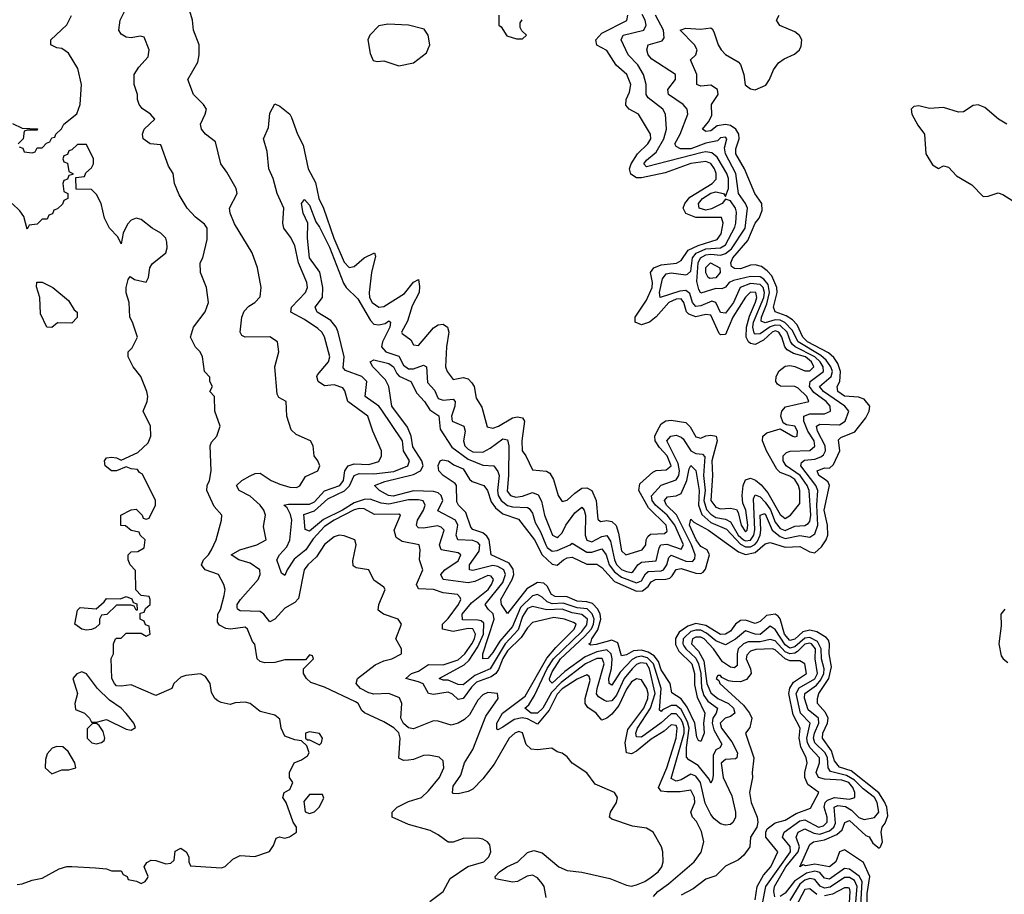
# Model space of a CAD drawing. Header units: inches. Extents: x 2601469 to 2753575, y 449403 to 582909.
# Tile 8 of 256: x 2634600 to 2638575, y 471099 to 474632. Entities that reach past the tile are written whole.
import ezdxf

# ---------------------------------------------------------------- set-up
doc = ezdxf.new("R2010")
doc.units = ezdxf.units.IN
doc.header["$MEASUREMENT"] = 0
doc.layers.add('C6437', color=7, linetype='Continuous')

msp = doc.modelspace()

# ---------------------------------------------------------------- linework, layer by layer
at = {"layer": 'C6437', "color": 4}
for points, elevation in [([(2636255.3, 471070), (2636309.2, 471110), (2636338, 471162), (2636409.3, 471210.7), (2636474, 471230), (2636494, 471250), (2636502, 471270), (2636498, 471298), (2636488.7, 471310), (2636470, 471321.2), (2636450, 471325.2), (2636390, 471324), (2636350, 471308.7), (2636330, 471308.7), (2636290, 471339), (2636256.5, 471356.5), (2636170, 471381.2), (2636104, 471410), (2636104, 471430), (2636124, 471450), (2636170, 471473.4), (2636222, 471490), (2636250, 471516), (2636294.5, 471570), (2636312, 471610), (2636310, 471638), (2636292.9, 471652.9), (2636250, 471660.9), (2636230, 471659.5), (2636190, 471643.7), (2636170, 471640.9), (2636150, 471639.3), (2636130, 471649.2), (2636135.3, 471730), (2636130.5, 471750.5), (2636110, 471771.2), (2636070, 471796), (2635992.3, 471832.3), (2635981.5, 471841.5), (2635966, 471870), (2635956.2, 471876.2), (2635830, 471935.3), (2635774.6, 471954.6), (2635758, 471970), (2635746, 471990), (2635746, 472010), (2635786, 472050), (2635782, 472062), (2635770, 472066), (2635754, 472046), (2635670, 472046), (2635630, 472035.3), (2635590, 472034), (2635570, 472039), (2635559, 472050), (2635549, 472109), (2635540.1, 472120.1), (2635519, 472170), (2635510, 472177.2), (2635450.6, 472169.4), (2635431.8, 472171.8), (2635406, 472186), (2635398, 472198), (2635399.3, 472230), (2635411.1, 472248.9), (2635425.2, 472305.2), (2635429, 472330), (2635424, 472350), (2635402, 472390), (2635349, 472410), (2635333.2, 472430), (2635341.2, 472450), (2635362, 472470), (2635374.5, 472490), (2635393.2, 472530), (2635414, 472610), (2635415.3, 472630), (2635385.1, 472665.1), (2635355.1, 472730), (2635356, 472750), (2635366, 472770), (2635373.2, 472810), (2635368.7, 472910), (2635374.6, 472925.4), (2635395.3, 472950), (2635408.7, 472990), (2635388, 473050), (2635386, 473110), (2635368, 473130), (2635378, 473150), (2635368, 473170), (2635367.3, 473187.3), (2635346, 473210), (2635338, 473270), (2635328.7, 473290), (2635309.5, 473309.5), (2635289, 473350), (2635302, 473390), (2635348.9, 473451.1), (2635362, 473490), (2635354, 473550), (2635329.1, 473610.9), (2635329, 473650), (2635339, 473670), (2635356.2, 473743.8), (2635356, 473790), (2635346.3, 473806.3), (2635310, 473834), (2635275.3, 473870), (2635244.1, 473924.1), (2635225.2, 473970), (2635219, 474010), (2635200.1, 474040.1), (2635170, 474126), (2635126, 474130), (2635098, 474150), (2635095.3, 474170), (2635102, 474190), (2635146, 474230), (2635128, 474250), (2635093.6, 474273.6), (2635082, 474290), (2635075.3, 474310), (2635075.3, 474330), (2635062, 474370), (2635062, 474410), (2635080.2, 474439.8), (2635118, 474482), (2635122, 474510), (2635102, 474562), (2635086, 474566), (2635050, 474559), (2635030, 474561.2), (2635010, 474573.2), (2634999.5, 474590), (2635005.6, 474630), (2635027.5, 474672.5)], 28), ([(2636725.3, 471085.3), (2636716.8, 471130), (2636710, 471141.6), (2636690, 471164.7), (2636670, 471176), (2636648.2, 471171.8), (2636610.2, 471149.8), (2636590, 471147.2), (2636521.5, 471161.5), (2636519.3, 471170), (2636537, 471190), (2636566.6, 471210), (2636610.9, 471229.1), (2636650, 471267.2), (2636675.4, 471275.4), (2636710, 471266.3), (2636776.4, 471210), (2636810, 471194.3), (2636870, 471188.2), (2636982.2, 471162.2), (2637050, 471134.9), (2637070, 471131.8), (2637090, 471136.5), (2637124.5, 471150), (2637150, 471167.8), (2637177.4, 471190), (2637192.3, 471210), (2637198.3, 471230), (2637196.9, 471270), (2637191.5, 471290), (2637157, 471350), (2637130, 471365.6), (2637074, 471374), (2636990, 471402.7), (2636981.2, 471410), (2636985.2, 471430), (2637009.2, 471470), (2637013.2, 471490), (2637002, 471510), (2636923.2, 471543.2), (2636890, 471589), (2636830, 471629), (2636810, 471654), (2636790, 471669), (2636770, 471674), (2636749, 471689), (2636690, 471682.4), (2636664.4, 471684.4), (2636644.1, 471704.1), (2636630, 471751.3), (2636615.7, 471755.7), (2636598.4, 471750), (2636576.5, 471730), (2636515.9, 471624.1), (2636470, 471565.1), (2636430, 471523.7), (2636410, 471514), (2636370, 471505.1), (2636350, 471506), (2636347, 471510), (2636350, 471534.8), (2636380.5, 471579.5), (2636395.5, 471630), (2636430, 471684.2), (2636482, 471818), (2636532.1, 471890), (2636529.6, 471909.6), (2636490, 471913.5), (2636470, 471904.4), (2636450, 471883), (2636416.4, 471823.6), (2636395.9, 471804.1), (2636369.5, 471789.5), (2636342, 471782), (2636290, 471798), (2636270, 471799.5), (2636190, 471767.3), (2636170, 471771.3), (2636150, 471788), (2636142.3, 471802.3), (2636139.2, 471810), (2636142.3, 471870), (2636132.9, 471892.9), (2636090, 471909.8), (2636030, 471907.4), (2636010, 471912.1), (2635976.2, 471930), (2635958, 471950), (2635963.7, 471970), (2636034.5, 472025.5), (2636070, 472042), (2636102, 472050), (2636142, 472070), (2636142, 472090), (2636119, 472130), (2636142, 472190), (2636128, 472210), (2636068, 472230), (2636047, 472247), (2636049.2, 472270), (2636075.1, 472330), (2636070, 472339), (2636030, 472368), (2636009, 472409), (2635958, 472418), (2635946, 472426), (2635945.2, 472445.2), (2635958, 472510), (2635953.2, 472530), (2635910, 472547), (2635890, 472549.5), (2635870, 472542.9), (2635830, 472511.1), (2635797.5, 472462.5), (2635762.7, 472430), (2635748.4, 472410), (2635725.9, 472294.2), (2635710, 472277), (2635670, 472254.7), (2635630, 472209.5), (2635610, 472199.3), (2635585.1, 472230), (2635570, 472241.3), (2635490, 472244), (2635479.5, 472250), (2635478, 472258), (2635477.4, 472270), (2635491.1, 472290), (2635562, 472370), (2635570.9, 472390), (2635569.7, 472409.6), (2635530, 472436.8), (2635484, 472450), (2635454, 472470), (2635489, 472490), (2635557.2, 472510), (2635594.5, 472530), (2635583.9, 472583.9), (2635592.4, 472630), (2635585.4, 472650), (2635570, 472670.9), (2635530, 472706.6), (2635485.2, 472730), (2635475.1, 472750), (2635497.2, 472770), (2635530, 472788.7), (2635550, 472798.4), (2635570, 472800.4), (2635615.5, 472770), (2635650, 472755.3), (2635690, 472742.8), (2635717.4, 472742.6), (2635730.8, 472749.2), (2635753.5, 472786.5), (2635804, 472810), (2635811.8, 472830), (2635804, 472850), (2635789, 472870), (2635784, 472910), (2635774, 472930), (2635716.2, 472956.2), (2635695.5, 472975.5), (2635679, 473030), (2635675.3, 473090), (2635646.3, 473106.3), (2635639.3, 473119.3), (2635629.3, 473229.3), (2635646, 473290), (2635641.2, 473330), (2635610, 473351.3), (2635510, 473349.5), (2635496.6, 473356.6), (2635489.6, 473369.6), (2635496.4, 473430), (2635506.2, 473453.8), (2635524.9, 473475.1), (2635549.3, 473490), (2635570, 473512), (2635574.5, 473550), (2635559.6, 473630), (2635538.7, 473690), (2635466.7, 473806.7), (2635449.4, 473850), (2635446.6, 473870), (2635477.6, 473930), (2635473.3, 473950), (2635436.4, 474016.4), (2635412, 474050), (2635390, 474139), (2635350, 474169.2), (2635333.2, 474190), (2635329.5, 474210.5), (2635349.2, 474250), (2635354, 474270), (2635342, 474290), (2635302, 474330), (2635279, 474390), (2635319.1, 474460.9), (2635324.5, 474490), (2635324.5, 474530), (2635300.9, 474590), (2635298, 474630), (2635286.6, 474666.6)], 24), ([(2634598, 474118), (2634612.7, 474112.7), (2634618, 474098), (2634650, 474094), (2634662, 474098), (2634670, 474114), (2634690, 474114), (2634707.3, 474132.7), (2634722, 474138), (2634730, 474154), (2634742, 474158), (2634746, 474170), (2634768.4, 474191.6), (2634778, 474210), (2634830, 474252), (2634844, 474290), (2634849.2, 474370), (2634834.2, 474434.2), (2634796.5, 474496.5), (2634770, 474515.3), (2634750, 474518), (2634726, 474530), (2634726, 474550), (2634790, 474611.3), (2634808.4, 474648.4)], 32), ([(2637158.4, 471090), (2637175.8, 471110), (2637219.6, 471140.4), (2637323.5, 471230), (2637351.5, 471268.5), (2637361.7, 471310), (2637352.9, 471352.9), (2637332.1, 471392.1), (2637317, 471410), (2637309.4, 471430), (2637326, 471470), (2637324.7, 471490), (2637310, 471519.5), (2637266.8, 471513.2), (2637212.1, 471512.1), (2637190, 471515.6), (2637179.7, 471530), (2637212.6, 471610), (2637250.6, 471730), (2637254.6, 471770), (2637250, 471780.7), (2637230, 471783.6), (2637202.6, 471757.4), (2637150, 471725.1), (2637090, 471676.4), (2637070, 471665.7), (2637049.7, 471670), (2637043.9, 471710), (2637055, 471765), (2637120.2, 471850), (2637135.8, 471890), (2637137.3, 471910), (2637131.6, 471930), (2637110, 471964.5), (2637090, 471969.6), (2637070, 471957.4), (2637050, 471927.3), (2637018.9, 471861.1), (2636990, 471826.3), (2636970, 471809.6), (2636950, 471802), (2636927, 471830), (2636893.7, 471853.7), (2636883, 471870), (2636882.3, 471890), (2636903.6, 471963.6), (2636898.5, 471978.5), (2636890, 471985.1), (2636850, 471968.3), (2636790, 471928.9), (2636770, 471907.4), (2636737.3, 471842.7), (2636690, 471786), (2636650, 471807.4), (2636628.2, 471811.7), (2636595.8, 471804.2), (2636550, 471773.5), (2636530, 471763.6), (2636526.2, 471766.2), (2636526, 471790), (2636549.8, 471830), (2636640.9, 471899.1), (2636727.8, 472052.2), (2636764.2, 472095.8), (2636838.3, 472170), (2636846.6, 472190), (2636836.4, 472196.4), (2636799, 472210), (2636756.3, 472216.3), (2636670, 472196.9), (2636650, 472175.1), (2636624.6, 472135.4), (2636570, 472082.7), (2636550, 472051), (2636533.2, 472006.8), (2636521.8, 471990), (2636502.8, 471977.2), (2636444.7, 471955.3), (2636424.4, 471935.6), (2636390, 471889.7), (2636370, 471885.6), (2636347, 471907), (2636330, 471915.3), (2636270, 471905.4), (2636250, 471909.4), (2636228.3, 471948.3), (2636210, 471957.6), (2636159.3, 471970), (2636181.2, 471990), (2636210, 472000.3), (2636250, 472026.7), (2636310, 472025.4), (2636370, 472045.2), (2636397.4, 472070), (2636426, 472110), (2636436.5, 472130), (2636440.3, 472150), (2636430, 472170.8), (2636410, 472172.3), (2636350, 472160.3), (2636306.6, 472170), (2636307.3, 472190), (2636330, 472213.4), (2636371.1, 472270), (2636380.9, 472290), (2636378, 472298), (2636368, 472310), (2636310, 472316.3), (2636270, 472329.6), (2636210, 472333.2), (2636201.6, 472350), (2636227, 472410), (2636214.5, 472450), (2636217, 472490), (2636212.7, 472510), (2636144, 472524), (2636119.5, 472539.5), (2636112, 472570), (2636137.2, 472630), (2636130, 472634.5), (2636032.5, 472632.5), (2635990, 472656), (2635970, 472657.7), (2635950, 472651.3), (2635869.7, 472610.3), (2635830, 472584.3), (2635784.7, 472535.3), (2635755.3, 472490), (2635708, 472452), (2635679.5, 472410), (2635670, 472386), (2635656.5, 472396.5), (2635638.5, 472450), (2635648.3, 472470), (2635678.2, 472501.8), (2635690.6, 472529.4), (2635698.2, 472610), (2635693.6, 472633.6), (2635679.8, 472659.8), (2635666, 472670), (2635684.8, 472675.3), (2635770, 472675.3), (2635790, 472684.1), (2635830, 472728.1), (2635892.1, 472750), (2635907.8, 472770), (2635912.4, 472810), (2635925.6, 472830), (2635950, 472837.3), (2636010, 472834.4), (2636050, 472847.7), (2636061.2, 472870), (2636061.2, 472890), (2636025.2, 472970), (2636006, 473030), (2635924, 473090), (2635913, 473133), (2635905.1, 473145.1), (2635870, 473156.9), (2635830, 473152.3), (2635804.5, 473170), (2635799.5, 473190), (2635802.4, 473197.6), (2635846, 473250), (2635852.6, 473270), (2635831, 473351), (2635819.5, 473370), (2635803.9, 473383.9), (2635750, 473420.4), (2635694.5, 473450), (2635696.9, 473470), (2635753.6, 473530), (2635761.6, 473550), (2635759.6, 473570), (2635725.1, 473650), (2635710, 473719.3), (2635692.8, 473752.8), (2635665.6, 473790), (2635662.4, 473810), (2635666, 473870), (2635639.7, 473930), (2635623, 473990), (2635606, 474030), (2635599.1, 474099.1), (2635583.7, 474150), (2635603.7, 474196.3), (2635610, 474254), (2635630, 474292), (2635650, 474282), (2635690, 474250.8), (2635697.3, 474237.3), (2635721.6, 474170), (2635744.4, 474124.4), (2635764.2, 474030), (2635794.2, 473974.2), (2635808.1, 473910), (2635826.2, 473870), (2635867.7, 473750), (2635910, 473652.2), (2635930, 473630.4), (2635950, 473634.9), (2635990, 473670.3), (2636032, 473690), (2636036.7, 473676.7), (2636019.6, 473610), (2636010.3, 473530.3), (2636012.2, 473510), (2636022.4, 473490), (2636050, 473470.6), (2636070, 473473.4), (2636153.9, 473526.1), (2636190, 473571), (2636210, 473582), (2636214.6, 473554.6), (2636212.2, 473530), (2636184.2, 473475.8), (2636165.5, 473414.5), (2636142, 473370), (2636143.8, 473363.8), (2636178.8, 473338.8), (2636190, 473318), (2636210, 473316), (2636270, 473387.7), (2636290, 473399.1), (2636310, 473402), (2636326.8, 473390), (2636332.4, 473370), (2636322.4, 473310), (2636319.1, 473230), (2636325.5, 473210), (2636350, 473178.8), (2636390, 473186.4), (2636410, 473180.4), (2636425.4, 473165.4), (2636434.4, 473150), (2636443.4, 473103.4), (2636466, 473066), (2636487.1, 472987.1), (2636510, 472982), (2636533.2, 472990), (2636590, 473023.7), (2636610, 473027), (2636630, 473024), (2636638.4, 473010), (2636627, 472930), (2636628.2, 472890), (2636642.8, 472870), (2636670, 472814), (2636727.5, 472807.5), (2636739.9, 472799.9), (2636754.9, 472774.9), (2636773.4, 472710), (2636790, 472686), (2636810, 472690.7), (2636840.6, 472719.4), (2636870, 472739.3), (2636890, 472740.4), (2636910, 472730.5), (2636927.6, 472690), (2636933.7, 472613.7), (2636945.1, 472605.1), (2636970, 472608.7), (2636990, 472604.9), (2637008.1, 472588.1), (2637018, 472558), (2637030, 472486.8), (2637046.8, 472470), (2637113.2, 472490), (2637127.3, 472510), (2637129.6, 472530), (2637136.4, 472543.6), (2637146.6, 472553.4), (2637203.6, 472556.4), (2637214.2, 472565.8), (2637209.7, 472590), (2637139.3, 472659.3), (2637099.7, 472730), (2637103.8, 472756.2), (2637156.3, 472803.7), (2637169.6, 472810.4), (2637210, 472813.4), (2637229.6, 472830), (2637213.8, 472870), (2637183.3, 472903.3), (2637166, 472930), (2637164.8, 472950), (2637173.7, 472970), (2637190, 472999.1), (2637208.2, 473011.8), (2637230, 473013.4), (2637290, 473004.4), (2637306.9, 472986.9), (2637330, 472947.3), (2637350, 472940.7), (2637370.6, 472950.6), (2637390, 472953.4), (2637412, 472950), (2637416.3, 472930), (2637394.6, 472850), (2637396.9, 472790), (2637390.3, 472690), (2637410, 472662.3), (2637430, 472655.6), (2637470, 472658.3), (2637493.5, 472653.5), (2637500.7, 472640.7), (2637512.7, 472590), (2637530, 472562.6), (2637536.9, 472570), (2637539.8, 472590), (2637531.8, 472650), (2637519.3, 472679.3), (2637517.3, 472710), (2637521.6, 472750), (2637530, 472772.9), (2637550, 472779.2), (2637571.4, 472771.4), (2637593.2, 472753.2), (2637620.3, 472720.3), (2637670, 472632.7), (2637690, 472617.1), (2637712, 472630), (2637750, 472678), (2637749.7, 472730), (2637744.2, 472750), (2637730, 472774.8), (2637710, 472787.7), (2637670, 472802.4), (2637656.4, 472816.4), (2637614.8, 472890), (2637599.6, 472930), (2637600.9, 472950), (2637616.9, 472963.1), (2637670, 472978.8), (2637721, 472950), (2637730, 472946.7), (2637739, 472950), (2637740.5, 472970), (2637730, 472989.3), (2637695.5, 472995.5), (2637682.9, 473002.9), (2637673.6, 473030), (2637676.9, 473050), (2637692.4, 473067.6), (2637786, 473090), (2637777.4, 473110), (2637743.3, 473143.3), (2637730, 473149.6), (2637671.9, 473151.9), (2637659.5, 473159.5), (2637652.3, 473170), (2637654, 473190), (2637666.1, 473213.9), (2637690, 473232), (2637710, 473234.6), (2637730, 473230.3), (2637770, 473213.4), (2637790, 473213.7), (2637806.3, 473230), (2637796.8, 473250), (2637772.1, 473270), (2637723.7, 473283.7), (2637698.3, 473298.3), (2637688.7, 473310), (2637677, 473350), (2637665.1, 473370), (2637650, 473374.7), (2637638.7, 473370), (2637602.6, 473337.4), (2637570, 473320.3), (2637550, 473323.9), (2637543.1, 473330), (2637532.7, 473350), (2637534.9, 473390), (2637545.9, 473434.1), (2637570.8, 473490.8), (2637575.5, 473510), (2637572.4, 473530), (2637550, 473530.9), (2637530, 473511.6), (2637479.8, 473430), (2637450, 473359.5), (2637430, 473358.4), (2637424.4, 473364.4), (2637390, 473438), (2637370, 473441), (2637330, 473431.8), (2637301.9, 473441.9), (2637292.3, 473452.3), (2637280.9, 473490), (2637270, 473504), (2637250, 473502.9), (2637220.2, 473490), (2637170, 473431.1), (2637142.4, 473410), (2637110, 473399.7), (2637084.7, 473410), (2637085.1, 473430), (2637130, 473499.5), (2637153.3, 473550), (2637155.1, 473570), (2637146.9, 473610), (2637159.6, 473630), (2637190, 473641.6), (2637251.9, 473648.1), (2637270, 473659.3), (2637299.3, 473700.7), (2637339.7, 473720.3), (2637416, 473744), (2637432.7, 473767.3), (2637440.5, 473810), (2637432.8, 473832.8), (2637330, 473832.3), (2637289, 473849), (2637278.3, 473870), (2637285.4, 473890), (2637305.2, 473914.8), (2637396.2, 473970), (2637411.8, 473988.2), (2637412.1, 474010), (2637404.8, 474030), (2637390, 474051), (2637370, 474058.5), (2637310, 474051.6), (2637206.2, 474013.8), (2637110, 473992.8), (2637090, 473993.5), (2637067.8, 474007.8), (2637062.6, 474030), (2637068.3, 474050), (2637094.8, 474090), (2637136.3, 474130), (2637147.8, 474150), (2637147.3, 474170), (2637098, 474250), (2637061.2, 474270), (2637046.7, 474286.7), (2637048.3, 474310), (2637061.4, 474338.6), (2637067.1, 474370), (2637051.3, 474410), (2637008.6, 474448.6), (2636970, 474507), (2636929.7, 474529.7), (2636925.6, 474550), (2636950, 474578), (2637050.9, 474629.1), (2637054.7, 474650)], 16), ([(2637599.3, 471060.8), (2637612.2, 471130), (2637711.4, 471270), (2637711.2, 471291.2), (2637679.7, 471330), (2637686, 471350), (2637750, 471395.2), (2637770, 471398.9), (2637825.5, 471370), (2637845.4, 471374.6), (2637860.3, 471390), (2637860.3, 471410), (2637847.9, 471450), (2637852.1, 471470), (2637860.9, 471479.1), (2637890, 471489.4), (2637950, 471482.4), (2637972, 471490), (2637972.3, 471510), (2637964.1, 471530), (2637947.1, 471550), (2637919.5, 471559.5), (2637850, 471563.2), (2637825.6, 471570), (2637815.6, 471590), (2637828.7, 471630), (2637828.7, 471650), (2637791.6, 471690), (2637780.9, 471710), (2637778.3, 471730), (2637791.7, 471790), (2637752.5, 471830), (2637734.9, 471910), (2637747.1, 471932.9), (2637810, 471968.6), (2637821.3, 471990), (2637811.1, 472050), (2637812.7, 472090), (2637796.4, 472110), (2637790, 472113.4), (2637770, 472109), (2637740.7, 472079.3), (2637730, 472072.4), (2637710, 472069.9), (2637690, 472078.5), (2637650, 472122.6), (2637630, 472128.1), (2637590, 472118.5), (2637540.8, 472119.2), (2637521.7, 472110), (2637500.7, 472090), (2637496.3, 472070), (2637496.5, 472023.5), (2637486, 472014), (2637470, 472016.4), (2637437.8, 472037.8), (2637400.9, 472090), (2637364, 472130), (2637350, 472137.8), (2637330, 472137.7), (2637316.5, 472130), (2637312.7, 472110), (2637340.3, 472080.3), (2637362.3, 472042.3), (2637374, 471950), (2637390, 471912), (2637418.7, 471890), (2637462.3, 471870), (2637482.4, 471850), (2637487.2, 471830), (2637470, 471816.8), (2637448.2, 471810), (2637427.6, 471790), (2637433.8, 471770), (2637475.1, 471715.1), (2637498.3, 471670), (2637494.9, 471650), (2637490, 471645.6), (2637450, 471643.1), (2637431.7, 471628.3), (2637440.2, 471570), (2637475.8, 471495.8), (2637490.4, 471430), (2637490.4, 471410), (2637480.7, 471390), (2637470, 471380.9), (2637450, 471378), (2637430, 471383.7), (2637403.7, 471403.7), (2637390, 471420.9), (2637367, 471467), (2637348.8, 471550), (2637330, 471576.4), (2637310, 471583.5), (2637270, 471560.9), (2637250, 471555.1), (2637230, 471566), (2637282.3, 471750), (2637282.9, 471770), (2637277.3, 471790), (2637270, 471805.3), (2637250, 471828), (2637230, 471827.2), (2637190, 471791.6), (2637110, 471733), (2637090, 471735.3), (2637087.9, 471750), (2637094.2, 471770), (2637147.4, 471850), (2637165.5, 471910), (2637142.9, 472010), (2637130, 472030.5), (2637106, 472033.9), (2637090, 472027), (2637072.2, 472010), (2637040.2, 471970), (2637010, 471902.6), (2636990, 471880.4), (2636970, 471876.9), (2636961, 471881), (2636936.6, 471896.6), (2636929, 471909), (2636930.8, 471930), (2636960.3, 472030), (2636951.2, 472051.2), (2636930.7, 472050.7), (2636884.7, 472030), (2636786.2, 471953.8), (2636746.4, 471913.6), (2636712.5, 471850), (2636690, 471830.9), (2636664.5, 471830), (2636639.6, 471850), (2636655.4, 471864.6), (2636678.6, 471901.4), (2636729.5, 472010.5), (2636754.7, 472050), (2636870, 472160.6), (2636890, 472187.8), (2636892, 472210), (2636870, 472228.9), (2636830, 472236.3), (2636790, 472250.5), (2636728.3, 472248.3), (2636670, 472261.5), (2636650, 472252.7), (2636630, 472220.7), (2636612.5, 472167.5), (2636560.1, 472110), (2636499.6, 472010), (2636438, 471982), (2636390, 471945.1), (2636370, 471946), (2636330, 471963.5), (2636310, 471963.6), (2636294, 471970), (2636394.1, 472025.9), (2636414.9, 472045.1), (2636450, 472097.8), (2636471.8, 472150), (2636473.9, 472193.9), (2636463.7, 472203.7), (2636450, 472206.6), (2636387.7, 472207.7), (2636386.4, 472230), (2636424.3, 472275.7), (2636490.8, 472330), (2636505.4, 472350), (2636512.4, 472370), (2636503.3, 472383.3), (2636490, 472386.3), (2636437.2, 472362.8), (2636410, 472356.5), (2636309.5, 472370), (2636300.5, 472390), (2636316.2, 472410), (2636370, 472445.3), (2636380.7, 472470), (2636370, 472478.7), (2636301.2, 472490), (2636295.1, 472510), (2636313, 472570), (2636302, 472582), (2636287.3, 472587.3), (2636230, 472577.4), (2636210, 472579.5), (2636204.6, 472584.6), (2636201.6, 472590), (2636205.4, 472610), (2636229.7, 472650), (2636236.4, 472670), (2636228.2, 472688.2), (2636210, 472692.4), (2636170, 472692), (2636090, 472674.5), (2636059, 472679), (2636015.2, 472695.2), (2635990, 472694), (2635950, 472680.2), (2635903.2, 472650), (2635826.6, 472613.4), (2635770, 472566), (2635752.5, 472572.5), (2635747.4, 472632.6), (2635790, 472647.2), (2635843.9, 472696.1), (2635911.1, 472728.9), (2635931, 472749), (2635950, 472790.2), (2635970, 472798.9), (2636030, 472797.1), (2636110, 472807), (2636167, 472830), (2636173, 472850), (2636149.8, 472889.8), (2636145.4, 472930), (2636059.1, 473059.1), (2636050, 473071.1), (2635994, 473110), (2636002, 473170), (2635980.9, 473190), (2635914.8, 473214.8), (2635905.8, 473225.8), (2635909.7, 473270), (2635885.7, 473370), (2635876.9, 473390), (2635856.2, 473416.2), (2635800.9, 473450), (2635792.3, 473470), (2635822, 473510), (2635824, 473550), (2635812.1, 473612.1), (2635769.7, 473670), (2635761.6, 473750), (2635762.7, 473810), (2635743.7, 473850), (2635737.2, 473890), (2635750, 473906), (2635770, 473882.8), (2635795.1, 473815.1), (2635810, 473794), (2635850, 473712.4), (2635907.1, 473567.1), (2635917.6, 473550), (2635964.6, 473504.6), (2636016.1, 473416.1), (2636030, 473402.3), (2636050, 473399), (2636075.1, 473404.9), (2636090, 473414.9), (2636096.3, 473410), (2636094.3, 473390), (2636064.4, 473330), (2636060.4, 473310), (2636078, 473290), (2636130, 473272.4), (2636150, 473236.4), (2636170, 473221.3), (2636190, 473221.3), (2636230, 473235.8), (2636242.8, 473230), (2636246.1, 473166.1), (2636275.2, 473135.3), (2636290, 473101.6), (2636310, 473094.6), (2636350, 473098.4), (2636358.4, 473090), (2636357.3, 473070), (2636343.6, 473030), (2636345.7, 473010), (2636393, 472990), (2636398.3, 472970), (2636391.5, 472930), (2636397.7, 472910), (2636410, 472896.9), (2636430, 472885.6), (2636470, 472885), (2636499.4, 472900.6), (2636550, 472938.7), (2636570, 472934), (2636574.9, 472910), (2636573.2, 472790), (2636567.7, 472727.7), (2636581.6, 472710), (2636603.2, 472703.2), (2636630, 472706.9), (2636670, 472722), (2636692.9, 472712.9), (2636706.8, 472686.8), (2636719.1, 472630), (2636750.8, 472550), (2636770, 472540.4), (2636775.3, 472544.7), (2636790, 472559.3), (2636805.1, 472590), (2636840.9, 472639.1), (2636870, 472663), (2636879.5, 472650), (2636884.9, 472630), (2636883.2, 472550), (2636889.4, 472529.4), (2636910, 472522.8), (2636950, 472544.6), (2636970, 472548.5), (2636985.2, 472525.2), (2637000.9, 472450), (2637010, 472430.3), (2637030, 472411.4), (2637050, 472402.6), (2637070, 472398.9), (2637077.3, 472402.7), (2637095.8, 472430), (2637110, 472440.2), (2637170, 472446), (2637181.2, 472498.8), (2637189.1, 472510.9), (2637212.5, 472512.5), (2637270, 472492.7), (2637280.4, 472510), (2637244.7, 472590), (2637213.5, 472630), (2637167.1, 472670), (2637154, 472690), (2637151.2, 472708.8), (2637190, 472751.8), (2637250, 472773.4), (2637261.4, 472790), (2637264.2, 472810), (2637259.1, 472839.1), (2637213.3, 472930), (2637229.3, 472950), (2637250, 472952.9), (2637270, 472945.7), (2637278, 472938), (2637310.2, 472890.2), (2637330, 472879.7), (2637356.3, 472876.3), (2637366.3, 472866.3), (2637361.2, 472790), (2637366.9, 472730), (2637362.3, 472690), (2637373.4, 472653.3), (2637390, 472634.2), (2637410, 472621), (2637450, 472613.6), (2637470, 472603.6), (2637500.1, 472550), (2637522.8, 472530), (2637530, 472526.1), (2637550, 472528.8), (2637564.5, 472550), (2637568.7, 472571.3), (2637563.3, 472696.7), (2637570, 472713), (2637590, 472703.7), (2637610, 472683.2), (2637631.4, 472651.4), (2637650, 472602.3), (2637670, 472576.9), (2637690, 472568.6), (2637730, 472585.6), (2637770, 472589), (2637783.3, 472596.7), (2637790, 472604.9), (2637794.1, 472630), (2637787.2, 472730), (2637779.4, 472750), (2637751.1, 472791.1), (2637694.7, 472830), (2637683.1, 472850), (2637682.9, 472870), (2637696.1, 472883.9), (2637711, 472889), (2637790, 472891.5), (2637810.6, 472909.4), (2637807.7, 472930), (2637781.5, 472970), (2637765.3, 473010), (2637765.6, 473030), (2637790, 473040.2), (2637850, 473039), (2637873.3, 473050), (2637872.3, 473070), (2637856, 473090), (2637806.1, 473126.1), (2637788.9, 473150), (2637791.9, 473170), (2637845.3, 473210), (2637844.2, 473230), (2637832, 473250), (2637809.8, 473270), (2637730.9, 473310), (2637719.8, 473319.8), (2637711.4, 473331.4), (2637698, 473370), (2637670, 473396.6), (2637650, 473398.5), (2637630, 473391.5), (2637590, 473363.2), (2637570, 473361.5), (2637565.8, 473365.8), (2637560.2, 473390), (2637562.7, 473410), (2637603.8, 473510), (2637606.8, 473530), (2637601.7, 473550), (2637590, 473562.6), (2637550, 473566.4), (2637509.5, 473550.5), (2637481.6, 473490), (2637450, 473446.3), (2637430, 473449.6), (2637410, 473489.5), (2637394.6, 473494.6), (2637350, 473475.8), (2637330, 473473.5), (2637316.8, 473490), (2637305.4, 473525.4), (2637290, 473538.2), (2637265, 473535), (2637186, 473510), (2637182.7, 473530), (2637195.3, 473584.7), (2637210, 473604.9), (2637230.7, 473609.3), (2637290, 473601.1), (2637296.4, 473603.6), (2637310, 473615.5), (2637316.2, 473670), (2637331.8, 473688.2), (2637370, 473705.7), (2637429.9, 473710.1), (2637450, 473721.8), (2637486.9, 473793.1), (2637492, 473810), (2637493.9, 473853.9), (2637490.6, 473870.6), (2637470, 473900.7), (2637450, 473907.3), (2637435.8, 473890), (2637392.8, 473867.2), (2637370, 473863.1), (2637342.9, 473870), (2637340.5, 473890), (2637357.4, 473910), (2637390, 473931), (2637410, 473936.3), (2637441, 473930), (2637450, 473918), (2637461.5, 473950), (2637461.2, 473990), (2637455.5, 474010), (2637416.4, 474076.4), (2637394.3, 474094.3), (2637370, 474098.5), (2637355.5, 474095.5), (2637130, 474037), (2637119.6, 474050), (2637130, 474064.9), (2637170, 474096.4), (2637200.4, 474150), (2637211.2, 474190), (2637207.3, 474250), (2637197, 474270), (2637136.9, 474316.9), (2637129.6, 474330), (2637129.6, 474370), (2637118, 474410), (2637095.1, 474450), (2637056.2, 474490), (2637027.8, 474550), (2637036, 474570), (2637119.3, 474590), (2637129.6, 474610), (2637125.1, 474630), (2637112.7, 474652.7)], 12), ([(2637648.4, 471088.4), (2637644.4, 471110), (2637647.8, 471130), (2637693, 471210), (2637743.4, 471270), (2637748.2, 471290), (2637735.1, 471330), (2637742.6, 471350), (2637770, 471362.4), (2637806, 471346), (2637830, 471341.4), (2637870, 471355), (2637887.1, 471370), (2637893.5, 471386.5), (2637888.7, 471450), (2637903, 471457), (2637933.7, 471453.7), (2637957.9, 471437.9), (2637988.5, 471408.5), (2638010, 471400.2), (2638050.6, 471409.4), (2638068.4, 471430), (2638062, 471470), (2638050.6, 471490), (2638004.9, 471524.9), (2637970, 471560.2), (2637938.3, 471578.3), (2637874.1, 471594.1), (2637864.2, 471610), (2637860.8, 471650), (2637852, 471670), (2637809.9, 471710), (2637805, 471730), (2637808.5, 471750), (2637826.6, 471790), (2637824.8, 471810), (2637783.9, 471843.9), (2637768.9, 471891.1), (2637769.8, 471910), (2637816.4, 471943.6), (2637835, 471965), (2637846.8, 471990), (2637847.9, 472010), (2637836.8, 472050), (2637836.3, 472090), (2637820.5, 472120.5), (2637790, 472136.7), (2637770, 472132.9), (2637730, 472098.4), (2637710, 472092.6), (2637690, 472106.3), (2637650, 472168.2), (2637630, 472182), (2637590, 472148.2), (2637569.9, 472149.9), (2637530, 472163.5), (2637490, 472128.7), (2637450, 472107), (2637410, 472122.5), (2637373.5, 472153.5), (2637350, 472165), (2637330, 472166.1), (2637310, 472159.9), (2637283.5, 472136.5), (2637279, 472130), (2637277.8, 472110), (2637282, 472102), (2637289.6, 472089.6), (2637330, 472052.1), (2637341, 472030), (2637349.5, 471990), (2637353.2, 471933.2), (2637362.1, 471902.1), (2637378.7, 471878.7), (2637417.1, 471850), (2637411.8, 471830), (2637398.5, 471810), (2637395.3, 471790), (2637402.6, 471762.6), (2637434.6, 471705.4), (2637426.8, 471690), (2637410, 471681.6), (2637400.1, 471659.9), (2637399.7, 471580.3), (2637397.7, 471562.3), (2637390, 471548), (2637383.7, 471563.7), (2637338.7, 471618.7), (2637301.3, 471641.3), (2637292.3, 471652.3), (2637291.6, 471691.6), (2637303.1, 471770), (2637295.9, 471795.9), (2637270, 471845.8), (2637250, 471861.1), (2637230, 471861.2), (2637195.6, 471844.4), (2637190, 471837), (2637182.8, 471842.8), (2637189.9, 471930), (2637159, 472030), (2637134, 472054), (2637110, 472060.2), (2637090, 472056.5), (2637073.4, 472046.6), (2637023.8, 471996.2), (2636990, 471943.6), (2636979.3, 471950), (2636978.7, 471970), (2636989.2, 472010.8), (2636992.1, 472050), (2636987.7, 472070), (2636970, 472086), (2636930, 472078), (2636882.7, 472057.3), (2636801, 471999), (2636750, 471951.6), (2636740.6, 471960.6), (2636739.2, 471970), (2636750, 471997), (2636783.2, 472050), (2636880.3, 472139.7), (2636908.6, 472171.4), (2636916.9, 472190), (2636919, 472210), (2636911.3, 472231.3), (2636891.3, 472251.3), (2636850, 472256.4), (2636794.6, 472274.6), (2636750, 472272.6), (2636730, 472279.8), (2636710, 472299.1), (2636690, 472309.8), (2636670, 472304.5), (2636622.1, 472257.9), (2636590, 472181.1), (2636538.5, 472121.5), (2636510, 472075.4), (2636490, 472051.8), (2636469.7, 472049.7), (2636470, 472070.7), (2636515.9, 472210), (2636512.1, 472232.1), (2636490.9, 472250.9), (2636478.7, 472270), (2636550, 472358.7), (2636560.7, 472390), (2636554.2, 472410), (2636530, 472423.5), (2636510, 472426.3), (2636430, 472406.6), (2636415.3, 472410), (2636416.2, 472430), (2636454.7, 472485.3), (2636457.6, 472510), (2636450, 472520.5), (2636430, 472528.5), (2636369.4, 472530), (2636362, 472550), (2636368.5, 472590), (2636359.7, 472610), (2636288.3, 472648.3), (2636307.8, 472690), (2636301.6, 472710), (2636290, 472720.5), (2636270, 472725.4), (2636190, 472727.9), (2636107.4, 472707.4), (2636089.4, 472710), (2636052.7, 472730), (2636032.7, 472750), (2636073.9, 472766.1), (2636190, 472794), (2636217.6, 472810), (2636228.5, 472830), (2636222.8, 472850), (2636186.9, 472906.9), (2636180.3, 472950), (2636165.6, 472985.6), (2636101.7, 473070), (2636089.6, 473150), (2636077, 473177), (2636026, 473230), (2636015.3, 473250), (2636030, 473257.3), (2636090, 473243.1), (2636108.4, 473230), (2636122, 473202), (2636132.1, 473192.1), (2636179.3, 473170), (2636203.4, 473123.4), (2636234, 473090), (2636255.6, 473055.6), (2636291.7, 473031.7), (2636297.8, 472977.8), (2636344.8, 472904.8), (2636410, 472856.9), (2636470, 472832.4), (2636514, 472830), (2636530, 472807.3), (2636535.5, 472790), (2636529.3, 472730), (2636532, 472710), (2636543.2, 472690), (2636570, 472669.3), (2636590, 472663.8), (2636650, 472661.3), (2636656.9, 472656.9), (2636670, 472638.8), (2636681.3, 472601.3), (2636702.9, 472562.9), (2636723.8, 472510), (2636730, 472499.5), (2636750, 472484.7), (2636770, 472486.9), (2636822.7, 472510), (2636830, 472517.3), (2636890, 472480.7), (2636910, 472481.2), (2636950, 472493.8), (2636968, 472470), (2636979.4, 472430), (2637001.2, 472401.2), (2637030, 472379.8), (2637090, 472356.3), (2637110, 472364.4), (2637126.3, 472393.7), (2637137.4, 472402.6), (2637190, 472405), (2637198.9, 472410), (2637212.9, 472430), (2637220.7, 472459.3), (2637230, 472468.5), (2637290, 472444.3), (2637316.4, 472443.6), (2637325.9, 472454.1), (2637326.8, 472470), (2637312.5, 472510), (2637251.4, 472631.4), (2637211.3, 472670), (2637203.5, 472690), (2637215.8, 472704.2), (2637250, 472708.7), (2637270, 472718.4), (2637293.5, 472770), (2637302.9, 472817.1), (2637310, 472830.4), (2637330.2, 472810.2), (2637343.2, 472730), (2637340.8, 472670), (2637353.4, 472633.3), (2637390, 472600.2), (2637453.8, 472573.8), (2637510, 472512.6), (2637530, 472502.6), (2637550, 472502.6), (2637568, 472512), (2637577.3, 472522.7), (2637589.3, 472550), (2637592.3, 472570), (2637589.9, 472630.1), (2637604.4, 472635.6), (2637610, 472636), (2637637.5, 472570), (2637670, 472543.5), (2637690, 472536.6), (2637750, 472547.9), (2637790, 472542), (2637810, 472554.4), (2637821.8, 472590), (2637818.8, 472670), (2637822.5, 472730), (2637814, 472750), (2637754, 472830), (2637756.9, 472843.1), (2637768.1, 472851.9), (2637810, 472856.9), (2637834.4, 472865.6), (2637845.7, 472874.3), (2637854, 472890), (2637852.4, 472910), (2637821, 472970), (2637817, 472990), (2637830, 472997.4), (2637910, 472994.6), (2637933.3, 473010), (2637947.6, 473050), (2637932, 473070), (2637845.3, 473130), (2637829.8, 473150), (2637876.8, 473190), (2637881, 473210), (2637875.4, 473230), (2637856.4, 473256.4), (2637834.7, 473274.7), (2637742.6, 473330), (2637718.3, 473378.3), (2637688.8, 473408.8), (2637670, 473417.7), (2637650, 473419), (2637610, 473406.8), (2637593.6, 473413.6), (2637594.8, 473430), (2637616.6, 473483.4), (2637627.8, 473530), (2637621.6, 473561.6), (2637604, 473584), (2637590, 473593.5), (2637550, 473594.4), (2637481.3, 473578.7), (2637464.9, 473570), (2637449, 473551), (2637435.1, 473544.9), (2637410, 473546.6), (2637350, 473527.8), (2637341.3, 473541.3), (2637333.6, 473573.6), (2637339.9, 473650), (2637349, 473670), (2637370, 473682.1), (2637390, 473684.8), (2637430, 473680.2), (2637450, 473687.5), (2637473.5, 473706.5), (2637528.9, 473790), (2637538.3, 473870), (2637529.7, 473890), (2637501.8, 473930), (2637491.6, 474010), (2637449.8, 474090), (2637445.3, 474114.7), (2637455.1, 474150), (2637450, 474158), (2637430, 474154), (2637417.3, 474142.7), (2637370, 474133.3), (2637310, 474110.8), (2637268, 474110), (2637250, 474119), (2637245.6, 474130), (2637266.6, 474170), (2637297, 474250), (2637294.5, 474270), (2637278, 474290), (2637219.5, 474330), (2637216.2, 474350), (2637247.3, 474390), (2637247.3, 474410), (2637152, 474472), (2637138, 474490), (2637131.5, 474510), (2637138, 474530), (2637193.7, 474546.3), (2637202, 474558), (2637199.1, 474590), (2637166.9, 474650)], 8), ([(2638020.3, 471010), (2638022.3, 471102.3), (2638032.8, 471170), (2638006.9, 471226.9), (2637930, 471278.7), (2637910.4, 471269.6), (2637894.9, 471230), (2637870, 471209.7), (2637810, 471219.8), (2637774, 471214), (2637762.8, 471217.2), (2637749.7, 471209.7), (2637790, 471299.1), (2637805.2, 471310), (2637850, 471318.6), (2637899.7, 471340.3), (2637920.8, 471359.2), (2637931.7, 471388.3), (2637950, 471397), (2638016, 471336), (2638030, 471331), (2638044.8, 471304.8), (2638070, 471285.5), (2638076, 471290), (2638083, 471310), (2638078, 471350), (2638082.4, 471370), (2638094.1, 471385.9), (2638105, 471415), (2638101.1, 471450), (2638092.2, 471472.2), (2638068.5, 471508.5), (2637957, 471597), (2637910, 471612.2), (2637890, 471637.6), (2637877.8, 471677.8), (2637841, 471730), (2637843.1, 471750), (2637861.8, 471790), (2637863.5, 471810), (2637853.5, 471833.5), (2637820.5, 471870), (2637820.5, 471890), (2637826.6, 471910), (2637867.4, 471970), (2637878, 472018), (2637868.8, 472070), (2637869.7, 472110), (2637865.3, 472125.3), (2637855.8, 472135.8), (2637818.7, 472158.7), (2637790, 472166), (2637761.6, 472158.4), (2637730, 472129.8), (2637710, 472124.1), (2637687.6, 472150), (2637671, 472211), (2637662.7, 472222.7), (2637649.8, 472229.8), (2637615.1, 472224.9), (2637590, 472200.5), (2637570, 472193), (2637530, 472206.6), (2637510, 472204.7), (2637490.2, 472189.8), (2637470, 472161.3), (2637450, 472149.8), (2637430, 472148.1), (2637370, 472185), (2637330, 472192.9), (2637297.8, 472182.2), (2637263, 472157), (2637248, 472132), (2637248.1, 472108.1), (2637261, 472081), (2637313.2, 472030), (2637325, 471990), (2637324.7, 471944.7), (2637335, 471895), (2637366, 471830), (2637360.9, 471790), (2637363.8, 471750), (2637350, 471715.3), (2637340.2, 471720.2), (2637333.2, 471733.2), (2637325.5, 471790), (2637294.8, 471854.8), (2637270, 471887.6), (2637232.4, 471912.4), (2637225.7, 471950), (2637190, 472006), (2637179.2, 472039.2), (2637161.7, 472061.7), (2637137.3, 472077.4), (2637110, 472085.2), (2637078.3, 472081.7), (2637050, 472066), (2637030, 472062), (2637014.5, 472114.5), (2636990, 472125.3), (2636927.4, 472107.4), (2636904.9, 472104.9), (2636897.2, 472110), (2636905.4, 472114.6), (2636909.8, 472130), (2636933.6, 472166.4), (2636945.6, 472210), (2636943.5, 472230), (2636934.5, 472250), (2636913, 472273), (2636890, 472280.6), (2636850, 472282.4), (2636810, 472300.3), (2636762.3, 472302.3), (2636747.4, 472310), (2636730, 472342.9), (2636715.6, 472355.6), (2636690, 472358.9), (2636647.3, 472332.7), (2636570, 472232.7), (2636545.1, 472270), (2636542.6, 472290), (2636588.2, 472370), (2636594.6, 472390), (2636592.2, 472412.2), (2636576.3, 472436.3), (2636502.9, 472470), (2636494.8, 472530), (2636485.5, 472545.5), (2636470, 472558.9), (2636430, 472571.8), (2636421.6, 472581.6), (2636401.3, 472641.3), (2636372, 472670), (2636364.2, 472684.2), (2636363.7, 472750), (2636358, 472758), (2636309.3, 472790), (2636292.7, 472810), (2636289.5, 472830.5), (2636298, 472850), (2636306.8, 472853.2), (2636330, 472850.4), (2636353.1, 472833.1), (2636390, 472817.6), (2636415.8, 472775.8), (2636426.6, 472766.6), (2636474, 472750), (2636488.2, 472730), (2636504, 472684), (2636520.3, 472660.3), (2636550, 472635.6), (2636613.8, 472613.8), (2636678.5, 472530), (2636709.4, 472469.4), (2636750, 472432), (2636770, 472428.2), (2636795.1, 472450), (2636810, 472458), (2636830, 472461.1), (2636890, 472432.9), (2636930, 472432.4), (2636950, 472418.7), (2637001.7, 472361.7), (2637090, 472323.2), (2637115, 472325), (2637137.4, 472342.5), (2637150, 472361.1), (2637166.6, 472370), (2637208.9, 472371.1), (2637224.2, 472375.8), (2637234.9, 472385.1), (2637250, 472410.3), (2637270, 472414.9), (2637330, 472395.6), (2637350, 472394.4), (2637360.1, 472399.9), (2637368.3, 472411.7), (2637385.6, 472470), (2637376, 472490), (2637350, 472503.5), (2637331, 472530), (2637304.4, 472590), (2637310, 472614), (2637321.4, 472601.4), (2637380.3, 472570), (2637502.5, 472482.5), (2637530, 472471.1), (2637570, 472479.7), (2637610, 472514.6), (2637630, 472520.3), (2637690, 472500.8), (2637750, 472503.2), (2637790, 472482.4), (2637810, 472478), (2637837.4, 472502.6), (2637855.6, 472530), (2637863, 472550), (2637861, 472590), (2637847.5, 472650), (2637869.6, 472750), (2637863.9, 472763.9), (2637853.6, 472773.6), (2637826, 472790), (2637819.3, 472810), (2637850, 472821.3), (2637870, 472820.7), (2637885.4, 472834.6), (2637911.5, 472890), (2637906, 472934), (2637915.6, 472944.4), (2637972.5, 472967.5), (2638016.9, 473023.1), (2638029.5, 473050), (2638032, 473070), (2638010, 473098.9), (2637987.3, 473107.3), (2637930, 473111.1), (2637903, 473130), (2637900.5, 473150), (2637911.1, 473170), (2637914.6, 473210), (2637903.1, 473243.1), (2637887.4, 473267.4), (2637866.1, 473286.1), (2637780.4, 473330), (2637762.5, 473350), (2637739, 473399), (2637719.7, 473419.7), (2637695.2, 473435.2), (2637650, 473452), (2637643.1, 473470), (2637658.3, 473530), (2637657.4, 473550), (2637636.8, 473596.8), (2637617.8, 473617.8), (2637594.4, 473634.4), (2637570, 473641.7), (2637550, 473640.4), (2637510, 473626), (2637486.3, 473626.3), (2637474.2, 473634.2), (2637471.6, 473650), (2637479.1, 473670), (2637540.2, 473739.8), (2637570, 473810.5), (2637585.6, 473830), (2637598.3, 473861.7), (2637595.8, 473890), (2637567.8, 473930), (2637526, 474030), (2637491.1, 474090), (2637491.1, 474110), (2637505.1, 474150), (2637504, 474170), (2637491.8, 474190), (2637470, 474204.7), (2637450, 474208.8), (2637416.5, 474203.5), (2637390, 474183.5), (2637370, 474180.9), (2637357.2, 474190), (2637381.3, 474218.7), (2637394.5, 474245.5), (2637393.6, 474290), (2637420.5, 474330), (2637416.9, 474350), (2637390, 474367.8), (2637350, 474362.9), (2637334, 474370), (2637334.3, 474410), (2637308.7, 474470), (2637329.5, 474490.5), (2637335.1, 474510), (2637324.5, 474530), (2637266.6, 474590), (2637290, 474598), (2637350, 474594), (2637390, 474599.1), (2637395.3, 474595.3), (2637403.1, 474583.1), (2637419.6, 474530), (2637431.8, 474510), (2637450, 474491.8), (2637501.1, 474461.1), (2637510, 474451), (2637523.7, 474410), (2637528.9, 474368.9), (2637550, 474352.7), (2637570, 474348.2), (2637612.2, 474367.8), (2637626.6, 474390), (2637643, 474430), (2637663, 474457), (2637686.3, 474473.7), (2637727.8, 474492.2), (2637747.8, 474510), (2637754.9, 474525.1), (2637757.4, 474550), (2637748.6, 474568.6), (2637730, 474583), (2637668.7, 474608.7), (2637656.2, 474630), (2637666, 474650)], 4), ([(2636534, 474650), (2636534, 474610), (2636543.6, 474603.6), (2636566.4, 474566.4), (2636606, 474554), (2636630, 474554), (2636646, 474570), (2636627.3, 474587.3), (2636620.4, 474600.4), (2636620.4, 474619.6), (2636628, 474632)], 24), ([(2638585.2, 474210), (2638552.3, 474230), (2638497.3, 474277.2), (2638470, 474287.6), (2638450, 474285.1), (2638410, 474259.5), (2638390, 474258.4), (2638330, 474277), (2638273.8, 474273.8), (2638230, 474283.7), (2638210, 474281.2), (2638198.8, 474270), (2638202, 474250), (2638226.1, 474206.1), (2638252.7, 474170), (2638258.4, 474090), (2638285.9, 474045.8), (2638310, 474031), (2638330, 474041), (2638350, 474036), (2638381.8, 474001.8), (2638444.5, 473964.5), (2638490, 473917.3), (2638510, 473919.3), (2638550, 473933), (2638570, 473926), (2638610, 473900.4)], 4), ([(2634570, 474212), (2634610, 474194), (2634671.1, 474191.1), (2634670, 474186), (2634630, 474186), (2634618, 474182), (2634614, 474150), (2634594, 474130)], 32), ([(2634590, 471138), (2634610, 471141), (2634650, 471156), (2634690, 471164), (2634758.9, 471201.1), (2634789.6, 471210.4), (2634810, 471210.4), (2634906, 471206), (2634950, 471202), (2634970, 471194), (2635010, 471194), (2635018, 471178), (2635034, 471170), (2635038, 471158), (2635071.6, 471151.6), (2635090, 471142), (2635106, 471150), (2635116.4, 471163.6), (2635118, 471170), (2635102, 471210), (2635113.6, 471226.4), (2635130, 471236), (2635150, 471234.8), (2635190, 471221), (2635210, 471224.7), (2635223.1, 471236.9), (2635226.8, 471273.2), (2635250, 471284.7), (2635271.3, 471270), (2635282, 471250), (2635282, 471230), (2635290, 471214), (2635393.6, 471206.4), (2635414, 471206), (2635430, 471211.3), (2635460.1, 471239.9), (2635490, 471254.8), (2635548.9, 471251.1), (2635609, 471271), (2635624.7, 471295.3), (2635635.3, 471324.7), (2635649, 471331), (2635670, 471326), (2635689.1, 471330.9), (2635718, 471350), (2635718, 471370), (2635704, 471390), (2635675.3, 471470), (2635662, 471490), (2635668, 471510), (2635690, 471522), (2635702, 471550), (2635688.7, 471570), (2635688.7, 471590), (2635708, 471630), (2635738, 471642), (2635762, 471658), (2635768.7, 471670), (2635759, 471699), (2635738, 471718), (2635710, 471722), (2635670, 471738), (2635655.3, 471770), (2635650, 471806), (2635630, 471822), (2635570, 471837.2), (2635530, 471869.3), (2635510, 471875.1), (2635470, 471872.7), (2635450, 471865.2), (2635412.9, 471872.9), (2635400.2, 471880.2), (2635388, 471890), (2635373.6, 471913.6), (2635368.7, 471950), (2635350, 471978), (2635330, 471988.7), (2635270, 471982), (2635250, 471975.3), (2635222, 471950), (2635214, 471930), (2635150, 471901.2), (2635050, 471945.2), (2635010, 471939.3), (2634990, 471940.9), (2634982, 471950), (2634972, 471970), (2634968.7, 472051.3), (2634978, 472070), (2634978, 472110), (2634986, 472130), (2634990, 472134), (2635010, 472134), (2635030, 472154), (2635090, 472154), (2635110, 472142), (2635126, 472150), (2635122, 472182), (2635107.3, 472187.3), (2635102, 472202), (2635086, 472210), (2635086, 472234), (2635102, 472238), (2635107.3, 472252.7), (2635126, 472270), (2635126, 472290), (2635122, 472302), (2635090, 472306), (2635068, 472328), (2635067.3, 472407.3), (2635046, 472430), (2635038, 472450), (2635038, 472470), (2635050, 472482), (2635076.4, 472483.6), (2635102, 472498), (2635106, 472530), (2635086, 472550), (2635082, 472562), (2635050, 472568), (2635027.3, 472587.3), (2635008.7, 472588.7), (2635008, 472630), (2635050, 472652), (2635070, 472654), (2635094, 472630), (2635098, 472618), (2635110, 472614), (2635122, 472618), (2635148, 472670), (2635148, 472690), (2635095.3, 472795.3), (2635083.1, 472803.1), (2635075.3, 472815.3), (2635050, 472818), (2635030, 472826), (2634990.9, 472809.1), (2634970, 472809), (2634945.2, 472830), (2634942, 472850), (2634950, 472862), (2634970, 472864.7), (2634990, 472862), (2635010, 472852), (2635076.4, 472883.6), (2635118, 472922), (2635128.7, 472950), (2635128, 472990), (2635098, 473050), (2635114, 473090), (2635117.2, 473110), (2635113.2, 473130), (2635089, 473190), (2635058, 473230), (2635038, 473270), (2635038, 473290), (2635053.6, 473306.4), (2635075.3, 473350), (2635055.3, 473410), (2635044, 473430), (2635042, 473490), (2635029.1, 473529.1), (2635029, 473550), (2635038, 473582), (2635046, 473594), (2635062.8, 473582.8), (2635110, 473571.3), (2635119.3, 473590), (2635125.1, 473630), (2635134.8, 473645.3), (2635189.5, 473690), (2635194.7, 473710), (2635193.6, 473733.6), (2635189.6, 473750), (2635169.5, 473770), (2635134, 473790), (2635090, 473825.1), (2635070, 473829.5), (2635050, 473822.7), (2635034.4, 473805.6), (2635018, 473770), (2635010, 473726), (2634995.3, 473755.3), (2634962, 473790), (2634942, 473830), (2634928.7, 473890), (2634910, 473926), (2634890, 473946), (2634827.3, 473947.3), (2634826, 473994), (2634862, 473998), (2634867.3, 474012.7), (2634890, 474034), (2634898, 474050), (2634898, 474070), (2634870, 474128), (2634832.7, 474127.3), (2634810, 474106), (2634798, 474102), (2634792.7, 474087.3), (2634778, 474082), (2634774, 474070), (2634778, 474058), (2634792.7, 474052.7), (2634798, 474018), (2634814, 474010), (2634814, 474006), (2634798, 474002), (2634792.7, 473987.3), (2634778, 473982), (2634774, 473970), (2634778, 473938), (2634794, 473930), (2634794, 473910), (2634778, 473902), (2634772.7, 473887.3), (2634752.7, 473867.3), (2634738, 473862), (2634732.7, 473847.3), (2634718, 473842), (2634710, 473826), (2634690, 473826), (2634670, 473806), (2634638, 473802), (2634630, 473786), (2634616.4, 473836.4), (2634600.4, 473860.4), (2634568.7, 473890)], 32), ([(2638577.1, 472250), (2638562, 472230), (2638562.5, 472182.5), (2638553.1, 472110), (2638562.4, 472062.4), (2638570.3, 472050.3), (2638590, 472034.9)], 4), ([(2637570, 471076), (2637577.8, 471130), (2637603.7, 471176.3), (2637632, 471210), (2637660.7, 471270), (2637611.8, 471330), (2637611.8, 471350), (2637617.6, 471362.4), (2637650, 471387), (2637690, 471398), (2637734.6, 471425.4), (2637793.4, 471446.6), (2637826, 471510), (2637782.5, 471542.5), (2637769.7, 471570), (2637769.7, 471590), (2637778.9, 471630), (2637775.8, 471650), (2637754.2, 471694.2), (2637747.1, 471730), (2637750.9, 471770), (2637723.1, 471823.1), (2637704.8, 471910), (2637709, 471931), (2637724.6, 471955.4), (2637776.2, 471990), (2637769.3, 472030), (2637750, 472041.6), (2637710, 472042.2), (2637690, 472049.8), (2637650, 472086.2), (2637639.3, 472090), (2637572.5, 472087.5), (2637550, 472080.5), (2637535.8, 472064.2), (2637533.1, 472050), (2637550.3, 472010), (2637553.7, 471990), (2637534.1, 471965.9), (2637510, 471957.2), (2637478.3, 471958.3), (2637461.6, 471961.6), (2637434.8, 471974.8), (2637430, 471982), (2637418, 471982), (2637412, 471970), (2637422.8, 471962.8), (2637427.3, 471950), (2637522.2, 471862.2), (2637546.4, 471830), (2637555.5, 471810), (2637547.9, 471772.1), (2637531, 471750), (2637564.4, 471650), (2637557.3, 471590), (2637559.1, 471570), (2637546.4, 471510), (2637553, 471470), (2637577.3, 471410), (2637580.7, 471390), (2637576, 471370), (2637551, 471330), (2637547.7, 471290), (2637523.7, 471256.3), (2637502.4, 471237.6), (2637450, 471211.8), (2637410, 471173.3), (2637370, 471159.7), (2637319.4, 471120.6), (2637270, 471094.8)], 16), ([(2637994.1, 471030), (2638001.4, 471150), (2637990, 471172.1), (2637950, 471200.3), (2637930, 471202.8), (2637870, 471159.3), (2637850, 471163.1), (2637830, 471186.2), (2637820.9, 471190), (2637810, 471192.4), (2637776.4, 471183.6), (2637728.4, 471151.6), (2637690, 471102.6), (2637670, 471089.7)], 8), ([(2637975.2, 471050), (2637981, 471130), (2637970, 471154.8), (2637950, 471165.8), (2637930, 471166.2), (2637872.1, 471127.9), (2637850, 471123.4), (2637831.2, 471131.2), (2637810, 471158.7), (2637790, 471162.9), (2637770, 471155.7), (2637750, 471139.8), (2637710, 471073.5)], 12), ([(2637950, 471064.7), (2637953.3, 471110), (2637950, 471122.7), (2637944.5, 471124.5), (2637930, 471124.7), (2637881.5, 471098.5), (2637850, 471093)], 16), ([(2637818.4, 471098.4), (2637790, 471120.5), (2637770, 471117.4), (2637732.9, 471047.1)], 16)]:
    msp.add_lwpolyline(points, dxfattribs=dict(at, elevation=elevation))
for points, elevation in [([(2636086.2, 474613.8), (2636050, 474606.6), (2636013.4, 474570), (2636004.9, 474550), (2636015.2, 474495.2), (2636027.3, 474467.3), (2636042.8, 474462.8), (2636070, 474466), (2636130, 474446), (2636190, 474457.3), (2636242, 474498), (2636255.1, 474530), (2636249.3, 474570), (2636233.3, 474593.3), (2636170, 474609.5)], 24), ([(2637386.2, 473586.2), (2637379.3, 473590), (2637370, 473608.7), (2637370, 473630.8), (2637389.2, 473650), (2637426.8, 473630), (2637427.7, 473610), (2637410, 473589.7)], 4), ([(2634810, 473406), (2634752.7, 473407.3), (2634730, 473388.7), (2634708.7, 473390), (2634683.1, 473443.1), (2634681.2, 473510), (2634667.3, 473552.7), (2634668.7, 473571.3), (2634690, 473571.3), (2634734, 473550), (2634796.9, 473496.9), (2634819.6, 473459.6), (2634832, 473450), (2634831.6, 473428.4)], 32), ([(2635070, 472246), (2635062, 472262), (2635050, 472266), (2634990, 472266), (2634951.6, 472228.4), (2634930, 472226), (2634922, 472210), (2634922, 472190), (2634905.4, 472174.6), (2634890, 472169), (2634870, 472166), (2634850, 472169.3), (2634822, 472190), (2634833.6, 472246.4), (2634843.2, 472256.8), (2634908.4, 472251.6), (2634940.4, 472279.6), (2634950, 472294), (2635007.3, 472292.7), (2635030, 472302), (2635052.7, 472292.7), (2635058, 472278), (2635072.7, 472272.7), (2635074, 472246)], 32), ([(2634850, 471998), (2634830, 471989), (2634814.8, 471970), (2634833.4, 471910), (2634822.8, 471870), (2634825.4, 471845.4), (2634862, 471830), (2634882, 471810), (2634890, 471794), (2634910, 471794), (2634950, 471804.7), (2635030, 471766), (2635050, 471761), (2635067.3, 471772.7), (2635061.2, 471790), (2635030, 471829), (2635009.2, 471850), (2634962.8, 471882.8), (2634913.2, 471930), (2634870, 471989)], 36), ([(2634910, 471788), (2634892.7, 471787.3), (2634872.7, 471767.3), (2634872, 471730), (2634891.1, 471711.1), (2634910, 471706.8), (2634930, 471711.3), (2634940.4, 471719.6), (2634944, 471730), (2634936.5, 471756.5), (2634920.4, 471780.4)], 36), ([(2635770, 471755.3), (2635754, 471750), (2635754, 471730), (2635762, 471722), (2635770, 471722), (2635810, 471702), (2635818, 471710), (2635822, 471730), (2635810, 471748)], 32), ([(2634750, 471695.3), (2634731.1, 471688.9), (2634710, 471666), (2634703.6, 471643.6), (2634702, 471610), (2634730, 471584.7), (2634770, 471601), (2634798, 471602), (2634826, 471610), (2634822, 471630), (2634796, 471676), (2634774, 471694)], 36), ([(2635822, 471502), (2635770, 471502), (2635746.4, 471473.6), (2635752, 471432), (2635770, 471424.7), (2635790, 471431.3), (2635808.7, 471450), (2635827.3, 471487.3)], 32)]:
    msp.add_lwpolyline(points, close=True, dxfattribs=dict(at, elevation=elevation))

doc.saveas('drawing.dxf')
